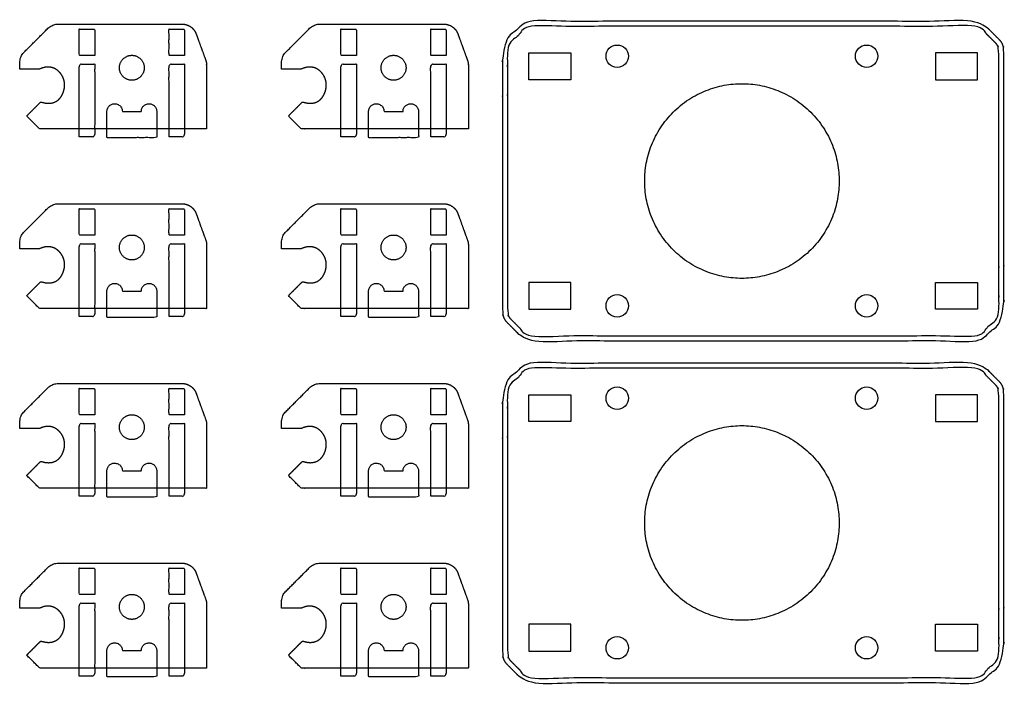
# Model space of a CAD drawing. Header units: millimetres. Extents: x -2435 to 1775, y -250 to 1540.
# Tile 39 of 60: x -1166 to -969, y 563 to 696. Entities that reach past the tile are written whole.
import ezdxf

# ---------------------------------------------------------------- set-up
doc = ezdxf.new("R2010")
doc.units = ezdxf.units.MM
doc.header["$MEASUREMENT"] = 0
doc.layers.add('Work layer', color=254, linetype='Continuous', true_color=0xdddddd)

msp = doc.modelspace()

# ---------------------------------------------------------------- linework, layer by layer
at = {"layer": 'Work layer'}
for points in [[(-1055.673, 683.946), (-1064.073, 683.946), (-1064.073, 689.346), (-1055.673, 689.346)], [(-982.573, 683.946), (-974.173, 683.946), (-974.173, 689.346), (-982.573, 689.346)], [(-1055.673, 643.346), (-1064.073, 643.346), (-1064.073, 637.946), (-1055.673, 637.946)], [(-982.573, 643.346), (-974.173, 643.346), (-974.173, 637.946), (-982.573, 637.946)], [(-1055.673, 615.446), (-1064.073, 615.446), (-1064.073, 620.846), (-1055.673, 620.846)], [(-982.573, 615.446), (-974.173, 615.446), (-974.173, 620.846), (-982.573, 620.846)], [(-1055.673, 574.846), (-1064.073, 574.846), (-1064.073, 569.446), (-1055.673, 569.446)], [(-982.573, 574.846), (-974.173, 574.846), (-974.173, 569.446), (-982.573, 569.446)]]:
    msp.add_lwpolyline(points, close=True, dxfattribs=at)
for centre in [(-1046.373, 688.646), (-996.373, 688.646), (-1046.373, 638.646), (-996.373, 638.646), (-1046.373, 620.146), (-996.373, 620.146), (-1046.373, 570.146), (-996.373, 570.146)]:
    msp.add_circle(centre, 2.25, dxfattribs=at)
for points, weights, degree, knots in [([(-1128.866, 687.83), (-1129.276, 688.956), (-1129.686, 690.082), (-1130.096, 691.209), (-1130.327, 691.843), (-1130.558, 692.477), (-1130.789, 693.111), (-1131.235, 694.337), (-1132.303, 695.085), (-1133.608, 695.085), (-1141.875, 695.085), (-1150.142, 695.085), (-1158.41, 695.085), (-1159.216, 695.085), (-1159.961, 694.777), (-1160.531, 694.206), (-1162.112, 692.626), (-1163.693, 691.045), (-1165.274, 689.464), (-1165.844, 688.894), (-1166.152, 688.149), (-1166.152, 687.342), (-1166.152, 686.923), (-1166.152, 686.504), (-1166.152, 686.085), (-1164.819, 686.085), (-1163.486, 686.085), (-1162.152, 686.085), (-1160.206, 687.012), (-1158.704, 686.202), (-1157.889, 685.088), (-1157.075, 683.973), (-1156.949, 682.555), (-1157.514, 681.225), (-1158.078, 679.895), (-1159.333, 678.654), (-1161.938, 679.499), (-1162.881, 678.557), (-1163.824, 677.614), (-1164.766, 676.671), (-1163.905, 675.809), (-1163.043, 674.947), (-1162.181, 674.085), (-1152.499, 674.085), (-1142.817, 674.085), (-1133.136, 674.085), (-1131.652, 674.085), (-1130.169, 674.085), (-1128.686, 674.085), (-1128.686, 678.325), (-1128.686, 682.564), (-1128.686, 686.804), (-1128.686, 687.154), (-1128.746, 687.5), (-1128.866, 687.83)], [1, 1, 1, 1, 1, 1, 1, 0.879434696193, 0.879434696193, 1, 1, 1, 1, 0.949253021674, 0.949253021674, 1, 1, 1, 1, 0.949253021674, 0.949253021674, 1, 1, 1, 1, 1, 1, 1, 1, 1, 1, 1, 1, 1, 1, 1, 1, 1, 1, 1, 1, 1, 1, 1, 1, 1, 1, 1, 1, 1, 1, 1, 0.989871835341, 0.989871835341, 1], 3, [354.4896607, 354.4896607, 354.4896607, 354.4896607, 356.7452635, 356.7452635, 356.7452635, 358.0150626, 358.0150626, 358.0150626, 361.6802541, 361.6802541, 361.6802541, 373.8646438, 373.8646438, 373.8646438, 376.2208383, 376.2208383, 376.2208383, 382.9279451, 382.9279451, 382.9279451, 385.2841396, 385.2841396, 385.2841396, 385.7870833, 385.7870833, 385.7870833, 391.4439376, 391.4439376, 391.4439376, 399.4913599, 399.4913599, 399.4913599, 407.5387823, 407.5387823, 407.5387823, 415.5862046, 415.5862046, 415.5862046, 419.5862046, 419.5862046, 419.5862046, 420.1823902, 420.1823902, 420.1823902, 444.8706615, 444.8706615, 444.8706615, 449.3206615, 449.3206615, 449.3206615, 462.0391579, 462.0391579, 462.0391579, 463.0863555, 463.0863555, 463.0863555, 463.0863555]), ([(-1076.4, 687.83), (-1076.81, 688.956), (-1077.22, 690.082), (-1077.63, 691.209), (-1077.861, 691.843), (-1078.091, 692.477), (-1078.322, 693.111), (-1078.768, 694.337), (-1079.837, 695.085), (-1081.141, 695.085), (-1089.408, 695.085), (-1097.676, 695.085), (-1105.943, 695.085), (-1106.749, 695.085), (-1107.494, 694.777), (-1108.064, 694.206), (-1109.645, 692.626), (-1111.226, 691.045), (-1112.807, 689.464), (-1113.377, 688.894), (-1113.686, 688.149), (-1113.686, 687.342), (-1113.686, 686.923), (-1113.686, 686.504), (-1113.686, 686.085), (-1112.352, 686.085), (-1111.019, 686.085), (-1109.686, 686.085), (-1107.739, 687.012), (-1106.237, 686.202), (-1105.423, 685.088), (-1104.608, 683.973), (-1104.482, 682.555), (-1105.047, 681.225), (-1105.611, 679.895), (-1106.866, 678.654), (-1109.471, 679.499), (-1110.414, 678.557), (-1111.357, 677.614), (-1112.3, 676.671), (-1111.438, 675.809), (-1110.576, 674.947), (-1109.714, 674.085), (-1100.032, 674.085), (-1090.351, 674.085), (-1080.669, 674.085), (-1079.186, 674.085), (-1077.702, 674.085), (-1076.219, 674.085), (-1076.219, 678.325), (-1076.219, 682.564), (-1076.219, 686.804), (-1076.219, 687.154), (-1076.28, 687.5), (-1076.4, 687.83)], [1, 1, 1, 1, 1, 1, 1, 0.879434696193, 0.879434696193, 1, 1, 1, 1, 0.949253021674, 0.949253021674, 1, 1, 1, 1, 0.949253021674, 0.949253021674, 1, 1, 1, 1, 1, 1, 1, 1, 1, 1, 1, 1, 1, 1, 1, 1, 1, 1, 1, 1, 1, 1, 1, 1, 1, 1, 1, 1, 1, 1, 1, 0.989871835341, 0.989871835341, 1], 3, [354.4896607, 354.4896607, 354.4896607, 354.4896607, 356.7452635, 356.7452635, 356.7452635, 358.0150626, 358.0150626, 358.0150626, 361.6802541, 361.6802541, 361.6802541, 373.8646438, 373.8646438, 373.8646438, 376.2208383, 376.2208383, 376.2208383, 382.9279451, 382.9279451, 382.9279451, 385.2841396, 385.2841396, 385.2841396, 385.7870833, 385.7870833, 385.7870833, 391.4439376, 391.4439376, 391.4439376, 399.4913599, 399.4913599, 399.4913599, 407.5387823, 407.5387823, 407.5387823, 415.5862046, 415.5862046, 415.5862046, 419.5862046, 419.5862046, 419.5862046, 420.1823902, 420.1823902, 420.1823902, 444.8706615, 444.8706615, 444.8706615, 449.3206615, 449.3206615, 449.3206615, 462.0391579, 462.0391579, 462.0391579, 463.0863555, 463.0863555, 463.0863555, 463.0863555]), ([(-1068.495, 635.353), (-1069.373, 636.232), (-1069.373, 637.475), (-1069.373, 663.646), (-1069.373, 689.818), (-1069.373, 691.06), (-1068.495, 691.939), (-1067.081, 693.353), (-1065.666, 694.767), (-1064.788, 695.646), (-1063.545, 695.646), (-1019.123, 695.646), (-974.702, 695.646), (-973.459, 695.646), (-972.581, 694.767), (-971.166, 693.353), (-969.752, 691.939), (-968.873, 691.06), (-968.873, 689.818), (-968.873, 663.646), (-968.873, 637.475), (-968.873, 636.232), (-969.752, 635.353), (-971.166, 633.939), (-972.581, 632.525), (-973.459, 631.646), (-974.702, 631.646), (-1019.123, 631.646), (-1063.545, 631.646), (-1064.788, 631.646), (-1065.666, 632.525), (-1067.081, 633.939), (-1068.495, 635.353)], [1, 0.923879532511, 1, 1, 1, 0.923879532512, 1, 1, 1, 0.923879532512, 1, 1, 1, 0.923879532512, 1, 1, 1, 0.923879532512, 1, 1, 1, 0.923879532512, 1, 1, 1, 0.923879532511, 1, 1, 1, 0.923879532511, 1, 1, 1], 2, [0, 0, 0, 3.1724924, 3.1724924, 64.5559497, 64.5559497, 67.7284421, 67.7284421, 75.8071277, 75.8071277, 78.9796201, 78.9796201, 144.2182988, 144.2182988, 147.3907912, 147.3907912, 155.4694768, 155.4694768, 158.6419692, 158.6419692, 220.0254265, 220.0254265, 223.1979189, 223.1979189, 231.2766045, 231.2766045, 234.4490969, 234.4490969, 299.6877756, 299.6877756, 302.860268, 302.860268, 310.9389536, 310.9389536, 310.9389536]), ([(-1067.788, 636.06), (-1068.373, 636.646), (-1068.373, 637.475), (-1068.373, 663.646), (-1068.373, 689.818), (-1068.373, 690.646), (-1067.788, 691.232), (-1066.373, 692.646), (-1064.959, 694.06), (-1064.373, 694.646), (-1063.545, 694.646), (-1019.123, 694.646), (-974.702, 694.646), (-973.873, 694.646), (-973.288, 694.06), (-971.873, 692.646), (-970.459, 691.232), (-969.873, 690.646), (-969.873, 689.818), (-969.873, 663.646), (-969.873, 637.475), (-969.873, 636.646), (-970.459, 636.06), (-971.873, 634.646), (-973.288, 633.232), (-973.873, 632.646), (-974.702, 632.646), (-1019.123, 632.646), (-1063.545, 632.646), (-1064.373, 632.646), (-1064.959, 633.232), (-1066.373, 634.646), (-1067.788, 636.06)], [1, 0.923879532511, 1, 1, 1, 0.923879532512, 1, 1, 1, 0.923879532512, 1, 1, 1, 0.923879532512, 1, 1, 1, 0.923879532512, 1, 1, 1, 0.923879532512, 1, 1, 1, 0.923879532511, 1, 1, 1, 0.923879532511, 1, 1, 1], 2, [0, 0, 0, 1.5707963, 1.5707963, 31.9635906, 31.9635906, 33.534387, 33.534387, 37.534387, 37.534387, 39.1051833, 39.1051833, 71.4068136, 71.4068136, 72.9776099, 72.9776099, 76.9776099, 76.9776099, 78.5484062, 78.5484062, 108.9412005, 108.9412005, 110.5119969, 110.5119969, 114.5119969, 114.5119969, 116.0827932, 116.0827932, 148.3844235, 148.3844235, 149.9552198, 149.9552198, 153.9552198, 153.9552198, 153.9552198]), ([(-1141.186, 686.335), (-1141.186, 688.835), (-1143.686, 688.835), (-1146.186, 688.835), (-1146.186, 686.335), (-1146.186, 683.835), (-1143.686, 683.835), (-1141.186, 683.835), (-1141.186, 686.335)], [1, 0.707106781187, 1, 0.707106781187, 1, 0.707106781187, 1, 0.707106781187, 1], 2, [0, 0, 0, 3.2986723, 3.2986723, 6.5973446, 6.5973446, 9.8960169, 9.8960169, 13.1946891, 13.1946891, 13.1946891]), ([(-1088.719, 686.335), (-1088.719, 688.835), (-1091.219, 688.835), (-1093.719, 688.835), (-1093.719, 686.335), (-1093.719, 683.835), (-1091.219, 683.835), (-1088.719, 683.835), (-1088.719, 686.335)], [1, 0.707106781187, 1, 0.707106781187, 1, 0.707106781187, 1, 0.707106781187, 1], 2, [0, 0, 0, 3.2986723, 3.2986723, 6.5973446, 6.5973446, 9.8960169, 9.8960169, 13.1946891, 13.1946891, 13.1946891]), ([(-1001.873, 663.646), (-1001.873, 683.146), (-1021.373, 683.146), (-1040.873, 683.146), (-1040.873, 663.646), (-1040.873, 644.146), (-1021.373, 644.146), (-1001.873, 644.146), (-1001.873, 663.646)], [1, 0.707106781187, 1, 0.707106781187, 1, 0.707106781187, 1, 0.707106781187, 1], 2, [0, 0, 0, 15.7079633, 15.7079633, 31.4159265, 31.4159265, 47.1238898, 47.1238898, 62.8318531, 62.8318531, 62.8318531]), ([(-1148.686, 674.085), (-1148.686, 673.21), (-1148.686, 672.335), (-1143.686, 672.335), (-1138.686, 672.335), (-1138.686, 674.96), (-1138.686, 677.585), (-1138.686, 679.135), (-1140.236, 679.135), (-1141.786, 679.135), (-1141.786, 677.585), (-1143.686, 677.585), (-1145.586, 677.585), (-1145.586, 679.135), (-1147.136, 679.135), (-1148.686, 679.135), (-1148.686, 677.585), (-1148.686, 675.835), (-1148.686, 674.085)], [1, 1, 1, 1, 1, 1, 1, 0.707106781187, 1, 0.707106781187, 1, 1, 1, 0.707106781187, 1, 0.707106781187, 1, 1, 1], 2, [21.75, 21.75, 21.75, 23.5, 23.5, 33.5, 33.5, 47.25, 47.25, 49.6847343, 49.6847343, 52.1194686, 52.1194686, 60.2894686, 60.2894686, 62.7242029, 62.7242029, 65.1589372, 65.1589372, 77.1589372, 77.1589372, 77.1589372]), ([(-1096.219, 674.085), (-1096.219, 673.21), (-1096.219, 672.335), (-1091.219, 672.335), (-1086.219, 672.335), (-1086.219, 674.96), (-1086.219, 677.585), (-1086.219, 679.135), (-1087.769, 679.135), (-1089.319, 679.135), (-1089.319, 677.585), (-1091.219, 677.585), (-1093.119, 677.585), (-1093.119, 679.135), (-1094.669, 679.135), (-1096.219, 679.135), (-1096.219, 677.585), (-1096.219, 675.835), (-1096.219, 674.085)], [1, 1, 1, 1, 1, 1, 1, 0.707106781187, 1, 0.707106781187, 1, 1, 1, 0.707106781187, 1, 0.707106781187, 1, 1, 1], 2, [21.75, 21.75, 21.75, 23.5, 23.5, 33.5, 33.5, 47.25, 47.25, 49.6847343, 49.6847343, 52.1194686, 52.1194686, 60.2894686, 60.2894686, 62.7242029, 62.7242029, 65.1589372, 65.1589372, 77.1589372, 77.1589372, 77.1589372]), ([(-1128.866, 651.83), (-1129.276, 652.956), (-1129.686, 654.082), (-1130.096, 655.209), (-1130.327, 655.843), (-1130.558, 656.477), (-1130.789, 657.111), (-1131.235, 658.337), (-1132.303, 659.085), (-1133.608, 659.085), (-1141.875, 659.085), (-1150.142, 659.085), (-1158.41, 659.085), (-1159.216, 659.085), (-1159.961, 658.777), (-1160.531, 658.206), (-1162.112, 656.626), (-1163.693, 655.045), (-1165.274, 653.464), (-1165.844, 652.894), (-1166.152, 652.149), (-1166.152, 651.342), (-1166.152, 650.923), (-1166.152, 650.504), (-1166.152, 650.085), (-1164.819, 650.085), (-1163.486, 650.085), (-1162.152, 650.085), (-1160.206, 651.012), (-1158.704, 650.202), (-1157.889, 649.088), (-1157.075, 647.973), (-1156.949, 646.555), (-1157.514, 645.225), (-1158.078, 643.895), (-1159.333, 642.654), (-1161.938, 643.499), (-1162.881, 642.557), (-1163.824, 641.614), (-1164.766, 640.671), (-1163.905, 639.809), (-1163.043, 638.947), (-1162.181, 638.085), (-1152.499, 638.085), (-1142.817, 638.085), (-1133.136, 638.085), (-1131.652, 638.085), (-1130.169, 638.085), (-1128.686, 638.085), (-1128.686, 642.325), (-1128.686, 646.564), (-1128.686, 650.804), (-1128.686, 651.154), (-1128.746, 651.5), (-1128.866, 651.83)], [1, 1, 1, 1, 1, 1, 1, 0.879434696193, 0.879434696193, 1, 1, 1, 1, 0.949253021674, 0.949253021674, 1, 1, 1, 1, 0.949253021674, 0.949253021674, 1, 1, 1, 1, 1, 1, 1, 1, 1, 1, 1, 1, 1, 1, 1, 1, 1, 1, 1, 1, 1, 1, 1, 1, 1, 1, 1, 1, 1, 1, 1, 0.989871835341, 0.989871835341, 1], 3, [354.4896607, 354.4896607, 354.4896607, 354.4896607, 356.7452635, 356.7452635, 356.7452635, 358.0150626, 358.0150626, 358.0150626, 361.6802541, 361.6802541, 361.6802541, 373.8646438, 373.8646438, 373.8646438, 376.2208383, 376.2208383, 376.2208383, 382.9279451, 382.9279451, 382.9279451, 385.2841396, 385.2841396, 385.2841396, 385.7870833, 385.7870833, 385.7870833, 391.4439376, 391.4439376, 391.4439376, 399.4913599, 399.4913599, 399.4913599, 407.5387823, 407.5387823, 407.5387823, 415.5862046, 415.5862046, 415.5862046, 419.5862046, 419.5862046, 419.5862046, 420.1823902, 420.1823902, 420.1823902, 444.8706615, 444.8706615, 444.8706615, 449.3206615, 449.3206615, 449.3206615, 462.0391579, 462.0391579, 462.0391579, 463.0863555, 463.0863555, 463.0863555, 463.0863555]), ([(-1076.4, 651.83), (-1076.81, 652.956), (-1077.22, 654.082), (-1077.63, 655.209), (-1077.861, 655.843), (-1078.091, 656.477), (-1078.322, 657.111), (-1078.768, 658.337), (-1079.837, 659.085), (-1081.141, 659.085), (-1089.408, 659.085), (-1097.676, 659.085), (-1105.943, 659.085), (-1106.749, 659.085), (-1107.494, 658.777), (-1108.064, 658.206), (-1109.645, 656.626), (-1111.226, 655.045), (-1112.807, 653.464), (-1113.377, 652.894), (-1113.686, 652.149), (-1113.686, 651.342), (-1113.686, 650.923), (-1113.686, 650.504), (-1113.686, 650.085), (-1112.352, 650.085), (-1111.019, 650.085), (-1109.686, 650.085), (-1107.739, 651.012), (-1106.237, 650.202), (-1105.423, 649.088), (-1104.608, 647.973), (-1104.482, 646.555), (-1105.047, 645.225), (-1105.611, 643.895), (-1106.866, 642.654), (-1109.471, 643.499), (-1110.414, 642.557), (-1111.357, 641.614), (-1112.3, 640.671), (-1111.438, 639.809), (-1110.576, 638.947), (-1109.714, 638.085), (-1100.032, 638.085), (-1090.351, 638.085), (-1080.669, 638.085), (-1079.186, 638.085), (-1077.702, 638.085), (-1076.219, 638.085), (-1076.219, 642.325), (-1076.219, 646.564), (-1076.219, 650.804), (-1076.219, 651.154), (-1076.28, 651.5), (-1076.4, 651.83)], [1, 1, 1, 1, 1, 1, 1, 0.879434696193, 0.879434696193, 1, 1, 1, 1, 0.949253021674, 0.949253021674, 1, 1, 1, 1, 0.949253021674, 0.949253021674, 1, 1, 1, 1, 1, 1, 1, 1, 1, 1, 1, 1, 1, 1, 1, 1, 1, 1, 1, 1, 1, 1, 1, 1, 1, 1, 1, 1, 1, 1, 1, 0.989871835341, 0.989871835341, 1], 3, [354.4896607, 354.4896607, 354.4896607, 354.4896607, 356.7452635, 356.7452635, 356.7452635, 358.0150626, 358.0150626, 358.0150626, 361.6802541, 361.6802541, 361.6802541, 373.8646438, 373.8646438, 373.8646438, 376.2208383, 376.2208383, 376.2208383, 382.9279451, 382.9279451, 382.9279451, 385.2841396, 385.2841396, 385.2841396, 385.7870833, 385.7870833, 385.7870833, 391.4439376, 391.4439376, 391.4439376, 399.4913599, 399.4913599, 399.4913599, 407.5387823, 407.5387823, 407.5387823, 415.5862046, 415.5862046, 415.5862046, 419.5862046, 419.5862046, 419.5862046, 420.1823902, 420.1823902, 420.1823902, 444.8706615, 444.8706615, 444.8706615, 449.3206615, 449.3206615, 449.3206615, 462.0391579, 462.0391579, 462.0391579, 463.0863555, 463.0863555, 463.0863555, 463.0863555]), ([(-1141.186, 650.335), (-1141.186, 652.835), (-1143.686, 652.835), (-1146.186, 652.835), (-1146.186, 650.335), (-1146.186, 647.835), (-1143.686, 647.835), (-1141.186, 647.835), (-1141.186, 650.335)], [1, 0.707106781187, 1, 0.707106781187, 1, 0.707106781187, 1, 0.707106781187, 1], 2, [0, 0, 0, 3.2986723, 3.2986723, 6.5973446, 6.5973446, 9.8960169, 9.8960169, 13.1946891, 13.1946891, 13.1946891]), ([(-1088.719, 650.335), (-1088.719, 652.835), (-1091.219, 652.835), (-1093.719, 652.835), (-1093.719, 650.335), (-1093.719, 647.835), (-1091.219, 647.835), (-1088.719, 647.835), (-1088.719, 650.335)], [1, 0.707106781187, 1, 0.707106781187, 1, 0.707106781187, 1, 0.707106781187, 1], 2, [0, 0, 0, 3.2986723, 3.2986723, 6.5973446, 6.5973446, 9.8960169, 9.8960169, 13.1946891, 13.1946891, 13.1946891]), ([(-1148.686, 638.085), (-1148.686, 637.21), (-1148.686, 636.335), (-1143.686, 636.335), (-1138.686, 636.335), (-1138.686, 638.96), (-1138.686, 641.585), (-1138.686, 643.135), (-1140.236, 643.135), (-1141.786, 643.135), (-1141.786, 641.585), (-1143.686, 641.585), (-1145.586, 641.585), (-1145.586, 643.135), (-1147.136, 643.135), (-1148.686, 643.135), (-1148.686, 641.585), (-1148.686, 639.835), (-1148.686, 638.085)], [1, 1, 1, 1, 1, 1, 1, 0.707106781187, 1, 0.707106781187, 1, 1, 1, 0.707106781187, 1, 0.707106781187, 1, 1, 1], 2, [21.75, 21.75, 21.75, 23.5, 23.5, 33.5, 33.5, 47.25, 47.25, 49.6847343, 49.6847343, 52.1194686, 52.1194686, 60.2894686, 60.2894686, 62.7242029, 62.7242029, 65.1589372, 65.1589372, 77.1589372, 77.1589372, 77.1589372]), ([(-1096.219, 638.085), (-1096.219, 637.21), (-1096.219, 636.335), (-1091.219, 636.335), (-1086.219, 636.335), (-1086.219, 638.96), (-1086.219, 641.585), (-1086.219, 643.135), (-1087.769, 643.135), (-1089.319, 643.135), (-1089.319, 641.585), (-1091.219, 641.585), (-1093.119, 641.585), (-1093.119, 643.135), (-1094.669, 643.135), (-1096.219, 643.135), (-1096.219, 641.585), (-1096.219, 639.835), (-1096.219, 638.085)], [1, 1, 1, 1, 1, 1, 1, 0.707106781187, 1, 0.707106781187, 1, 1, 1, 0.707106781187, 1, 0.707106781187, 1, 1, 1], 2, [21.75, 21.75, 21.75, 23.5, 23.5, 33.5, 33.5, 47.25, 47.25, 49.6847343, 49.6847343, 52.1194686, 52.1194686, 60.2894686, 60.2894686, 62.7242029, 62.7242029, 65.1589372, 65.1589372, 77.1589372, 77.1589372, 77.1589372]), ([(-1068.495, 566.853), (-1069.373, 567.732), (-1069.373, 568.975), (-1069.373, 595.146), (-1069.373, 621.318), (-1069.373, 622.56), (-1068.495, 623.439), (-1067.081, 624.853), (-1065.666, 626.267), (-1064.788, 627.146), (-1063.545, 627.146), (-1019.123, 627.146), (-974.702, 627.146), (-973.459, 627.146), (-972.581, 626.267), (-971.166, 624.853), (-969.752, 623.439), (-968.873, 622.56), (-968.873, 621.318), (-968.873, 595.146), (-968.873, 568.975), (-968.873, 567.732), (-969.752, 566.853), (-971.166, 565.439), (-972.581, 564.025), (-973.459, 563.146), (-974.702, 563.146), (-1019.123, 563.146), (-1063.545, 563.146), (-1064.788, 563.146), (-1065.666, 564.025), (-1067.081, 565.439), (-1068.495, 566.853)], [1, 0.923879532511, 1, 1, 1, 0.923879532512, 1, 1, 1, 0.923879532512, 1, 1, 1, 0.923879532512, 1, 1, 1, 0.923879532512, 1, 1, 1, 0.923879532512, 1, 1, 1, 0.923879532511, 1, 1, 1, 0.923879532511, 1, 1, 1], 2, [0, 0, 0, 3.1724924, 3.1724924, 64.5559497, 64.5559497, 67.7284421, 67.7284421, 75.8071277, 75.8071277, 78.9796201, 78.9796201, 144.2182988, 144.2182988, 147.3907912, 147.3907912, 155.4694768, 155.4694768, 158.6419692, 158.6419692, 220.0254265, 220.0254265, 223.1979189, 223.1979189, 231.2766045, 231.2766045, 234.4490969, 234.4490969, 299.6877756, 299.6877756, 302.860268, 302.860268, 310.9389536, 310.9389536, 310.9389536]), ([(-1067.788, 567.56), (-1068.373, 568.146), (-1068.373, 568.975), (-1068.373, 595.146), (-1068.373, 621.318), (-1068.373, 622.146), (-1067.788, 622.732), (-1066.373, 624.146), (-1064.959, 625.56), (-1064.373, 626.146), (-1063.545, 626.146), (-1019.123, 626.146), (-974.702, 626.146), (-973.873, 626.146), (-973.288, 625.56), (-971.873, 624.146), (-970.459, 622.732), (-969.873, 622.146), (-969.873, 621.318), (-969.873, 595.146), (-969.873, 568.975), (-969.873, 568.146), (-970.459, 567.56), (-971.873, 566.146), (-973.288, 564.732), (-973.873, 564.146), (-974.702, 564.146), (-1019.123, 564.146), (-1063.545, 564.146), (-1064.373, 564.146), (-1064.959, 564.732), (-1066.373, 566.146), (-1067.788, 567.56)], [1, 0.923879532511, 1, 1, 1, 0.923879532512, 1, 1, 1, 0.923879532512, 1, 1, 1, 0.923879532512, 1, 1, 1, 0.923879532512, 1, 1, 1, 0.923879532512, 1, 1, 1, 0.923879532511, 1, 1, 1, 0.923879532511, 1, 1, 1], 2, [0, 0, 0, 1.5707963, 1.5707963, 31.9635906, 31.9635906, 33.534387, 33.534387, 37.534387, 37.534387, 39.1051833, 39.1051833, 71.4068136, 71.4068136, 72.9776099, 72.9776099, 76.9776099, 76.9776099, 78.5484062, 78.5484062, 108.9412005, 108.9412005, 110.5119969, 110.5119969, 114.5119969, 114.5119969, 116.0827932, 116.0827932, 148.3844235, 148.3844235, 149.9552198, 149.9552198, 153.9552198, 153.9552198, 153.9552198]), ([(-1128.866, 615.83), (-1129.276, 616.956), (-1129.686, 618.082), (-1130.096, 619.209), (-1130.327, 619.843), (-1130.558, 620.477), (-1130.789, 621.111), (-1131.235, 622.337), (-1132.303, 623.085), (-1133.608, 623.085), (-1141.875, 623.085), (-1150.142, 623.085), (-1158.41, 623.085), (-1159.216, 623.085), (-1159.961, 622.777), (-1160.531, 622.206), (-1162.112, 620.626), (-1163.693, 619.045), (-1165.274, 617.464), (-1165.844, 616.894), (-1166.152, 616.149), (-1166.152, 615.342), (-1166.152, 614.923), (-1166.152, 614.504), (-1166.152, 614.085), (-1164.819, 614.085), (-1163.486, 614.085), (-1162.152, 614.085), (-1160.206, 615.012), (-1158.704, 614.202), (-1157.889, 613.088), (-1157.075, 611.973), (-1156.949, 610.555), (-1157.514, 609.225), (-1158.078, 607.895), (-1159.333, 606.654), (-1161.938, 607.499), (-1162.881, 606.557), (-1163.824, 605.614), (-1164.766, 604.671), (-1163.905, 603.809), (-1163.043, 602.947), (-1162.181, 602.085), (-1152.499, 602.085), (-1142.817, 602.085), (-1133.136, 602.085), (-1131.652, 602.085), (-1130.169, 602.085), (-1128.686, 602.085), (-1128.686, 606.325), (-1128.686, 610.564), (-1128.686, 614.804), (-1128.686, 615.154), (-1128.746, 615.5), (-1128.866, 615.83)], [1, 1, 1, 1, 1, 1, 1, 0.879434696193, 0.879434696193, 1, 1, 1, 1, 0.949253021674, 0.949253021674, 1, 1, 1, 1, 0.949253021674, 0.949253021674, 1, 1, 1, 1, 1, 1, 1, 1, 1, 1, 1, 1, 1, 1, 1, 1, 1, 1, 1, 1, 1, 1, 1, 1, 1, 1, 1, 1, 1, 1, 1, 0.989871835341, 0.989871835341, 1], 3, [354.4896607, 354.4896607, 354.4896607, 354.4896607, 356.7452635, 356.7452635, 356.7452635, 358.0150626, 358.0150626, 358.0150626, 361.6802541, 361.6802541, 361.6802541, 373.8646438, 373.8646438, 373.8646438, 376.2208383, 376.2208383, 376.2208383, 382.9279451, 382.9279451, 382.9279451, 385.2841396, 385.2841396, 385.2841396, 385.7870833, 385.7870833, 385.7870833, 391.4439376, 391.4439376, 391.4439376, 399.4913599, 399.4913599, 399.4913599, 407.5387823, 407.5387823, 407.5387823, 415.5862046, 415.5862046, 415.5862046, 419.5862046, 419.5862046, 419.5862046, 420.1823902, 420.1823902, 420.1823902, 444.8706615, 444.8706615, 444.8706615, 449.3206615, 449.3206615, 449.3206615, 462.0391579, 462.0391579, 462.0391579, 463.0863555, 463.0863555, 463.0863555, 463.0863555]), ([(-1076.4, 615.83), (-1076.81, 616.956), (-1077.22, 618.082), (-1077.63, 619.209), (-1077.861, 619.843), (-1078.091, 620.477), (-1078.322, 621.111), (-1078.768, 622.337), (-1079.837, 623.085), (-1081.141, 623.085), (-1089.408, 623.085), (-1097.676, 623.085), (-1105.943, 623.085), (-1106.749, 623.085), (-1107.494, 622.777), (-1108.064, 622.206), (-1109.645, 620.626), (-1111.226, 619.045), (-1112.807, 617.464), (-1113.377, 616.894), (-1113.686, 616.149), (-1113.686, 615.342), (-1113.686, 614.923), (-1113.686, 614.504), (-1113.686, 614.085), (-1112.352, 614.085), (-1111.019, 614.085), (-1109.686, 614.085), (-1107.739, 615.012), (-1106.237, 614.202), (-1105.423, 613.088), (-1104.608, 611.973), (-1104.482, 610.555), (-1105.047, 609.225), (-1105.611, 607.895), (-1106.866, 606.654), (-1109.471, 607.499), (-1110.414, 606.557), (-1111.357, 605.614), (-1112.3, 604.671), (-1111.438, 603.809), (-1110.576, 602.947), (-1109.714, 602.085), (-1100.032, 602.085), (-1090.351, 602.085), (-1080.669, 602.085), (-1079.186, 602.085), (-1077.702, 602.085), (-1076.219, 602.085), (-1076.219, 606.325), (-1076.219, 610.564), (-1076.219, 614.804), (-1076.219, 615.154), (-1076.28, 615.5), (-1076.4, 615.83)], [1, 1, 1, 1, 1, 1, 1, 0.879434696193, 0.879434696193, 1, 1, 1, 1, 0.949253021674, 0.949253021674, 1, 1, 1, 1, 0.949253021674, 0.949253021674, 1, 1, 1, 1, 1, 1, 1, 1, 1, 1, 1, 1, 1, 1, 1, 1, 1, 1, 1, 1, 1, 1, 1, 1, 1, 1, 1, 1, 1, 1, 1, 0.989871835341, 0.989871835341, 1], 3, [354.4896607, 354.4896607, 354.4896607, 354.4896607, 356.7452635, 356.7452635, 356.7452635, 358.0150626, 358.0150626, 358.0150626, 361.6802541, 361.6802541, 361.6802541, 373.8646438, 373.8646438, 373.8646438, 376.2208383, 376.2208383, 376.2208383, 382.9279451, 382.9279451, 382.9279451, 385.2841396, 385.2841396, 385.2841396, 385.7870833, 385.7870833, 385.7870833, 391.4439376, 391.4439376, 391.4439376, 399.4913599, 399.4913599, 399.4913599, 407.5387823, 407.5387823, 407.5387823, 415.5862046, 415.5862046, 415.5862046, 419.5862046, 419.5862046, 419.5862046, 420.1823902, 420.1823902, 420.1823902, 444.8706615, 444.8706615, 444.8706615, 449.3206615, 449.3206615, 449.3206615, 462.0391579, 462.0391579, 462.0391579, 463.0863555, 463.0863555, 463.0863555, 463.0863555]), ([(-1141.186, 614.335), (-1141.186, 616.835), (-1143.686, 616.835), (-1146.186, 616.835), (-1146.186, 614.335), (-1146.186, 611.835), (-1143.686, 611.835), (-1141.186, 611.835), (-1141.186, 614.335)], [1, 0.707106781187, 1, 0.707106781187, 1, 0.707106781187, 1, 0.707106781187, 1], 2, [0, 0, 0, 3.2986723, 3.2986723, 6.5973446, 6.5973446, 9.8960169, 9.8960169, 13.1946891, 13.1946891, 13.1946891]), ([(-1088.719, 614.335), (-1088.719, 616.835), (-1091.219, 616.835), (-1093.719, 616.835), (-1093.719, 614.335), (-1093.719, 611.835), (-1091.219, 611.835), (-1088.719, 611.835), (-1088.719, 614.335)], [1, 0.707106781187, 1, 0.707106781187, 1, 0.707106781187, 1, 0.707106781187, 1], 2, [0, 0, 0, 3.2986723, 3.2986723, 6.5973446, 6.5973446, 9.8960169, 9.8960169, 13.1946891, 13.1946891, 13.1946891]), ([(-1001.873, 595.146), (-1001.873, 614.646), (-1021.373, 614.646), (-1040.873, 614.646), (-1040.873, 595.146), (-1040.873, 575.646), (-1021.373, 575.646), (-1001.873, 575.646), (-1001.873, 595.146)], [1, 0.707106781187, 1, 0.707106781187, 1, 0.707106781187, 1, 0.707106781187, 1], 2, [0, 0, 0, 15.7079633, 15.7079633, 31.4159265, 31.4159265, 47.1238898, 47.1238898, 62.8318531, 62.8318531, 62.8318531]), ([(-1148.686, 602.085), (-1148.686, 601.21), (-1148.686, 600.335), (-1143.686, 600.335), (-1138.686, 600.335), (-1138.686, 602.96), (-1138.686, 605.585), (-1138.686, 607.135), (-1140.236, 607.135), (-1141.786, 607.135), (-1141.786, 605.585), (-1143.686, 605.585), (-1145.586, 605.585), (-1145.586, 607.135), (-1147.136, 607.135), (-1148.686, 607.135), (-1148.686, 605.585), (-1148.686, 603.835), (-1148.686, 602.085)], [1, 1, 1, 1, 1, 1, 1, 0.707106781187, 1, 0.707106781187, 1, 1, 1, 0.707106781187, 1, 0.707106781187, 1, 1, 1], 2, [21.75, 21.75, 21.75, 23.5, 23.5, 33.5, 33.5, 47.25, 47.25, 49.6847343, 49.6847343, 52.1194686, 52.1194686, 60.2894686, 60.2894686, 62.7242029, 62.7242029, 65.1589372, 65.1589372, 77.1589372, 77.1589372, 77.1589372]), ([(-1096.219, 602.085), (-1096.219, 601.21), (-1096.219, 600.335), (-1091.219, 600.335), (-1086.219, 600.335), (-1086.219, 602.96), (-1086.219, 605.585), (-1086.219, 607.135), (-1087.769, 607.135), (-1089.319, 607.135), (-1089.319, 605.585), (-1091.219, 605.585), (-1093.119, 605.585), (-1093.119, 607.135), (-1094.669, 607.135), (-1096.219, 607.135), (-1096.219, 605.585), (-1096.219, 603.835), (-1096.219, 602.085)], [1, 1, 1, 1, 1, 1, 1, 0.707106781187, 1, 0.707106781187, 1, 1, 1, 0.707106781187, 1, 0.707106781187, 1, 1, 1], 2, [21.75, 21.75, 21.75, 23.5, 23.5, 33.5, 33.5, 47.25, 47.25, 49.6847343, 49.6847343, 52.1194686, 52.1194686, 60.2894686, 60.2894686, 62.7242029, 62.7242029, 65.1589372, 65.1589372, 77.1589372, 77.1589372, 77.1589372]), ([(-1128.866, 579.83), (-1129.276, 580.956), (-1129.686, 582.082), (-1130.096, 583.209), (-1130.327, 583.843), (-1130.558, 584.477), (-1130.789, 585.111), (-1131.235, 586.337), (-1132.303, 587.085), (-1133.608, 587.085), (-1141.875, 587.085), (-1150.142, 587.085), (-1158.41, 587.085), (-1159.216, 587.085), (-1159.961, 586.777), (-1160.531, 586.206), (-1162.112, 584.626), (-1163.693, 583.045), (-1165.274, 581.464), (-1165.844, 580.894), (-1166.152, 580.149), (-1166.152, 579.342), (-1166.152, 578.923), (-1166.152, 578.504), (-1166.152, 578.085), (-1164.819, 578.085), (-1163.486, 578.085), (-1162.152, 578.085), (-1160.206, 579.012), (-1158.704, 578.202), (-1157.889, 577.088), (-1157.075, 575.973), (-1156.949, 574.555), (-1157.514, 573.225), (-1158.078, 571.895), (-1159.333, 570.654), (-1161.938, 571.499), (-1162.881, 570.557), (-1163.824, 569.614), (-1164.766, 568.671), (-1163.905, 567.809), (-1163.043, 566.947), (-1162.181, 566.085), (-1152.499, 566.085), (-1142.817, 566.085), (-1133.136, 566.085), (-1131.652, 566.085), (-1130.169, 566.085), (-1128.686, 566.085), (-1128.686, 570.325), (-1128.686, 574.564), (-1128.686, 578.804), (-1128.686, 579.154), (-1128.746, 579.5), (-1128.866, 579.83)], [1, 1, 1, 1, 1, 1, 1, 0.879434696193, 0.879434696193, 1, 1, 1, 1, 0.949253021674, 0.949253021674, 1, 1, 1, 1, 0.949253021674, 0.949253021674, 1, 1, 1, 1, 1, 1, 1, 1, 1, 1, 1, 1, 1, 1, 1, 1, 1, 1, 1, 1, 1, 1, 1, 1, 1, 1, 1, 1, 1, 1, 1, 0.989871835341, 0.989871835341, 1], 3, [354.4896607, 354.4896607, 354.4896607, 354.4896607, 356.7452635, 356.7452635, 356.7452635, 358.0150626, 358.0150626, 358.0150626, 361.6802541, 361.6802541, 361.6802541, 373.8646438, 373.8646438, 373.8646438, 376.2208383, 376.2208383, 376.2208383, 382.9279451, 382.9279451, 382.9279451, 385.2841396, 385.2841396, 385.2841396, 385.7870833, 385.7870833, 385.7870833, 391.4439376, 391.4439376, 391.4439376, 399.4913599, 399.4913599, 399.4913599, 407.5387823, 407.5387823, 407.5387823, 415.5862046, 415.5862046, 415.5862046, 419.5862046, 419.5862046, 419.5862046, 420.1823902, 420.1823902, 420.1823902, 444.8706615, 444.8706615, 444.8706615, 449.3206615, 449.3206615, 449.3206615, 462.0391579, 462.0391579, 462.0391579, 463.0863555, 463.0863555, 463.0863555, 463.0863555]), ([(-1076.4, 579.83), (-1076.81, 580.956), (-1077.22, 582.082), (-1077.63, 583.209), (-1077.861, 583.843), (-1078.091, 584.477), (-1078.322, 585.111), (-1078.768, 586.337), (-1079.837, 587.085), (-1081.141, 587.085), (-1089.408, 587.085), (-1097.676, 587.085), (-1105.943, 587.085), (-1106.749, 587.085), (-1107.494, 586.777), (-1108.064, 586.206), (-1109.645, 584.626), (-1111.226, 583.045), (-1112.807, 581.464), (-1113.377, 580.894), (-1113.686, 580.149), (-1113.686, 579.342), (-1113.686, 578.923), (-1113.686, 578.504), (-1113.686, 578.085), (-1112.352, 578.085), (-1111.019, 578.085), (-1109.686, 578.085), (-1107.739, 579.012), (-1106.237, 578.202), (-1105.423, 577.088), (-1104.608, 575.973), (-1104.482, 574.555), (-1105.047, 573.225), (-1105.611, 571.895), (-1106.866, 570.654), (-1109.471, 571.499), (-1110.414, 570.557), (-1111.357, 569.614), (-1112.3, 568.671), (-1111.438, 567.809), (-1110.576, 566.947), (-1109.714, 566.085), (-1100.032, 566.085), (-1090.351, 566.085), (-1080.669, 566.085), (-1079.186, 566.085), (-1077.702, 566.085), (-1076.219, 566.085), (-1076.219, 570.325), (-1076.219, 574.564), (-1076.219, 578.804), (-1076.219, 579.154), (-1076.28, 579.5), (-1076.4, 579.83)], [1, 1, 1, 1, 1, 1, 1, 0.879434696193, 0.879434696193, 1, 1, 1, 1, 0.949253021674, 0.949253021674, 1, 1, 1, 1, 0.949253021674, 0.949253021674, 1, 1, 1, 1, 1, 1, 1, 1, 1, 1, 1, 1, 1, 1, 1, 1, 1, 1, 1, 1, 1, 1, 1, 1, 1, 1, 1, 1, 1, 1, 1, 0.989871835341, 0.989871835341, 1], 3, [354.4896607, 354.4896607, 354.4896607, 354.4896607, 356.7452635, 356.7452635, 356.7452635, 358.0150626, 358.0150626, 358.0150626, 361.6802541, 361.6802541, 361.6802541, 373.8646438, 373.8646438, 373.8646438, 376.2208383, 376.2208383, 376.2208383, 382.9279451, 382.9279451, 382.9279451, 385.2841396, 385.2841396, 385.2841396, 385.7870833, 385.7870833, 385.7870833, 391.4439376, 391.4439376, 391.4439376, 399.4913599, 399.4913599, 399.4913599, 407.5387823, 407.5387823, 407.5387823, 415.5862046, 415.5862046, 415.5862046, 419.5862046, 419.5862046, 419.5862046, 420.1823902, 420.1823902, 420.1823902, 444.8706615, 444.8706615, 444.8706615, 449.3206615, 449.3206615, 449.3206615, 462.0391579, 462.0391579, 462.0391579, 463.0863555, 463.0863555, 463.0863555, 463.0863555]), ([(-1141.186, 578.335), (-1141.186, 580.835), (-1143.686, 580.835), (-1146.186, 580.835), (-1146.186, 578.335), (-1146.186, 575.835), (-1143.686, 575.835), (-1141.186, 575.835), (-1141.186, 578.335)], [1, 0.707106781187, 1, 0.707106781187, 1, 0.707106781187, 1, 0.707106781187, 1], 2, [0, 0, 0, 3.2986723, 3.2986723, 6.5973446, 6.5973446, 9.8960169, 9.8960169, 13.1946891, 13.1946891, 13.1946891]), ([(-1088.719, 578.335), (-1088.719, 580.835), (-1091.219, 580.835), (-1093.719, 580.835), (-1093.719, 578.335), (-1093.719, 575.835), (-1091.219, 575.835), (-1088.719, 575.835), (-1088.719, 578.335)], [1, 0.707106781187, 1, 0.707106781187, 1, 0.707106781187, 1, 0.707106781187, 1], 2, [0, 0, 0, 3.2986723, 3.2986723, 6.5973446, 6.5973446, 9.8960169, 9.8960169, 13.1946891, 13.1946891, 13.1946891]), ([(-1148.686, 566.085), (-1148.686, 565.21), (-1148.686, 564.335), (-1143.686, 564.335), (-1138.686, 564.335), (-1138.686, 566.96), (-1138.686, 569.585), (-1138.686, 571.135), (-1140.236, 571.135), (-1141.786, 571.135), (-1141.786, 569.585), (-1143.686, 569.585), (-1145.586, 569.585), (-1145.586, 571.135), (-1147.136, 571.135), (-1148.686, 571.135), (-1148.686, 569.585), (-1148.686, 567.835), (-1148.686, 566.085)], [1, 1, 1, 1, 1, 1, 1, 0.707106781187, 1, 0.707106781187, 1, 1, 1, 0.707106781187, 1, 0.707106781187, 1, 1, 1], 2, [21.75, 21.75, 21.75, 23.5, 23.5, 33.5, 33.5, 47.25, 47.25, 49.6847343, 49.6847343, 52.1194686, 52.1194686, 60.2894686, 60.2894686, 62.7242029, 62.7242029, 65.1589372, 65.1589372, 77.1589372, 77.1589372, 77.1589372]), ([(-1096.219, 566.085), (-1096.219, 565.21), (-1096.219, 564.335), (-1091.219, 564.335), (-1086.219, 564.335), (-1086.219, 566.96), (-1086.219, 569.585), (-1086.219, 571.135), (-1087.769, 571.135), (-1089.319, 571.135), (-1089.319, 569.585), (-1091.219, 569.585), (-1093.119, 569.585), (-1093.119, 571.135), (-1094.669, 571.135), (-1096.219, 571.135), (-1096.219, 569.585), (-1096.219, 567.835), (-1096.219, 566.085)], [1, 1, 1, 1, 1, 1, 1, 0.707106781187, 1, 0.707106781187, 1, 1, 1, 0.707106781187, 1, 0.707106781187, 1, 1, 1], 2, [21.75, 21.75, 21.75, 23.5, 23.5, 33.5, 33.5, 47.25, 47.25, 49.6847343, 49.6847343, 52.1194686, 52.1194686, 60.2894686, 60.2894686, 62.7242029, 62.7242029, 65.1589372, 65.1589372, 77.1589372, 77.1589372, 77.1589372])]:
    msp.add_rational_spline(points, weights, degree=degree, knots=knots, dxfattribs=at)
for points, knots in [([(-1151.136, 688.823), (-1151.136, 691.454), (-1151.136, 694.085), (-1152.686, 694.085), (-1154.236, 694.085), (-1154.236, 691.454), (-1154.236, 688.823), (-1152.686, 688.823), (-1151.136, 688.823)], [26.2, 26.2, 26.2, 27.0156405, 27.0156405, 30.1156405, 30.1156405, 30.9312809, 30.9312809, 34.0312809, 34.0312809, 34.0312809]), ([(-1133.136, 688.823), (-1133.136, 691.454), (-1133.136, 694.085), (-1134.686, 694.085), (-1136.236, 694.085), (-1136.236, 691.454), (-1136.236, 688.823), (-1134.686, 688.823), (-1133.136, 688.823)], [26.2, 26.2, 26.2, 27.0156405, 27.0156405, 30.1156405, 30.1156405, 30.9312809, 30.9312809, 34.0312809, 34.0312809, 34.0312809]), ([(-1098.669, 688.823), (-1098.669, 691.454), (-1098.669, 694.085), (-1100.219, 694.085), (-1101.769, 694.085), (-1101.769, 691.454), (-1101.769, 688.823), (-1100.219, 688.823), (-1098.669, 688.823)], [26.2, 26.2, 26.2, 27.0156405, 27.0156405, 30.1156405, 30.1156405, 30.9312809, 30.9312809, 34.0312809, 34.0312809, 34.0312809]), ([(-1080.669, 688.823), (-1080.669, 691.454), (-1080.669, 694.085), (-1082.219, 694.085), (-1083.769, 694.085), (-1083.769, 691.454), (-1083.769, 688.823), (-1082.219, 688.823), (-1080.669, 688.823)], [26.2, 26.2, 26.2, 27.0156405, 27.0156405, 30.1156405, 30.1156405, 30.9312809, 30.9312809, 34.0312809, 34.0312809, 34.0312809]), ([(-1154.236, 672.485), (-1152.686, 672.485), (-1151.136, 672.485), (-1151.136, 679.785), (-1151.136, 687.085), (-1152.686, 687.085), (-1154.236, 687.085), (-1154.236, 679.785), (-1154.236, 672.485)], [0, 0, 0, 3.1, 3.1, 16.1, 16.1, 19.2, 19.2, 32.2, 32.2, 32.2]), ([(-1136.236, 672.485), (-1134.686, 672.485), (-1133.136, 672.485), (-1133.136, 679.785), (-1133.136, 687.085), (-1134.686, 687.085), (-1136.236, 687.085), (-1136.236, 679.785), (-1136.236, 672.485)], [0, 0, 0, 3.1, 3.1, 16.1, 16.1, 19.2, 19.2, 32.2, 32.2, 32.2]), ([(-1101.769, 672.485), (-1100.219, 672.485), (-1098.669, 672.485), (-1098.669, 679.785), (-1098.669, 687.085), (-1100.219, 687.085), (-1101.769, 687.085), (-1101.769, 679.785), (-1101.769, 672.485)], [0, 0, 0, 3.1, 3.1, 16.1, 16.1, 19.2, 19.2, 32.2, 32.2, 32.2]), ([(-1083.769, 672.485), (-1082.219, 672.485), (-1080.669, 672.485), (-1080.669, 679.785), (-1080.669, 687.085), (-1082.219, 687.085), (-1083.769, 687.085), (-1083.769, 679.785), (-1083.769, 672.485)], [0, 0, 0, 3.1, 3.1, 16.1, 16.1, 19.2, 19.2, 32.2, 32.2, 32.2]), ([(-1151.136, 652.823), (-1151.136, 655.454), (-1151.136, 658.085), (-1152.686, 658.085), (-1154.236, 658.085), (-1154.236, 655.454), (-1154.236, 652.823), (-1152.686, 652.823), (-1151.136, 652.823)], [26.2, 26.2, 26.2, 27.0156405, 27.0156405, 30.1156405, 30.1156405, 30.9312809, 30.9312809, 34.0312809, 34.0312809, 34.0312809]), ([(-1133.136, 652.823), (-1133.136, 655.454), (-1133.136, 658.085), (-1134.686, 658.085), (-1136.236, 658.085), (-1136.236, 655.454), (-1136.236, 652.823), (-1134.686, 652.823), (-1133.136, 652.823)], [26.2, 26.2, 26.2, 27.0156405, 27.0156405, 30.1156405, 30.1156405, 30.9312809, 30.9312809, 34.0312809, 34.0312809, 34.0312809]), ([(-1098.669, 652.823), (-1098.669, 655.454), (-1098.669, 658.085), (-1100.219, 658.085), (-1101.769, 658.085), (-1101.769, 655.454), (-1101.769, 652.823), (-1100.219, 652.823), (-1098.669, 652.823)], [26.2, 26.2, 26.2, 27.0156405, 27.0156405, 30.1156405, 30.1156405, 30.9312809, 30.9312809, 34.0312809, 34.0312809, 34.0312809]), ([(-1080.669, 652.823), (-1080.669, 655.454), (-1080.669, 658.085), (-1082.219, 658.085), (-1083.769, 658.085), (-1083.769, 655.454), (-1083.769, 652.823), (-1082.219, 652.823), (-1080.669, 652.823)], [26.2, 26.2, 26.2, 27.0156405, 27.0156405, 30.1156405, 30.1156405, 30.9312809, 30.9312809, 34.0312809, 34.0312809, 34.0312809]), ([(-1154.236, 636.485), (-1152.686, 636.485), (-1151.136, 636.485), (-1151.136, 643.785), (-1151.136, 651.085), (-1152.686, 651.085), (-1154.236, 651.085), (-1154.236, 643.785), (-1154.236, 636.485)], [0, 0, 0, 3.1, 3.1, 16.1, 16.1, 19.2, 19.2, 32.2, 32.2, 32.2]), ([(-1136.236, 636.485), (-1134.686, 636.485), (-1133.136, 636.485), (-1133.136, 643.785), (-1133.136, 651.085), (-1134.686, 651.085), (-1136.236, 651.085), (-1136.236, 643.785), (-1136.236, 636.485)], [0, 0, 0, 3.1, 3.1, 16.1, 16.1, 19.2, 19.2, 32.2, 32.2, 32.2]), ([(-1101.769, 636.485), (-1100.219, 636.485), (-1098.669, 636.485), (-1098.669, 643.785), (-1098.669, 651.085), (-1100.219, 651.085), (-1101.769, 651.085), (-1101.769, 643.785), (-1101.769, 636.485)], [0, 0, 0, 3.1, 3.1, 16.1, 16.1, 19.2, 19.2, 32.2, 32.2, 32.2]), ([(-1083.769, 636.485), (-1082.219, 636.485), (-1080.669, 636.485), (-1080.669, 643.785), (-1080.669, 651.085), (-1082.219, 651.085), (-1083.769, 651.085), (-1083.769, 643.785), (-1083.769, 636.485)], [0, 0, 0, 3.1, 3.1, 16.1, 16.1, 19.2, 19.2, 32.2, 32.2, 32.2]), ([(-1151.136, 616.823), (-1151.136, 619.454), (-1151.136, 622.085), (-1152.686, 622.085), (-1154.236, 622.085), (-1154.236, 619.454), (-1154.236, 616.823), (-1152.686, 616.823), (-1151.136, 616.823)], [26.2, 26.2, 26.2, 27.0156405, 27.0156405, 30.1156405, 30.1156405, 30.9312809, 30.9312809, 34.0312809, 34.0312809, 34.0312809]), ([(-1133.136, 616.823), (-1133.136, 619.454), (-1133.136, 622.085), (-1134.686, 622.085), (-1136.236, 622.085), (-1136.236, 619.454), (-1136.236, 616.823), (-1134.686, 616.823), (-1133.136, 616.823)], [26.2, 26.2, 26.2, 27.0156405, 27.0156405, 30.1156405, 30.1156405, 30.9312809, 30.9312809, 34.0312809, 34.0312809, 34.0312809]), ([(-1098.669, 616.823), (-1098.669, 619.454), (-1098.669, 622.085), (-1100.219, 622.085), (-1101.769, 622.085), (-1101.769, 619.454), (-1101.769, 616.823), (-1100.219, 616.823), (-1098.669, 616.823)], [26.2, 26.2, 26.2, 27.0156405, 27.0156405, 30.1156405, 30.1156405, 30.9312809, 30.9312809, 34.0312809, 34.0312809, 34.0312809]), ([(-1080.669, 616.823), (-1080.669, 619.454), (-1080.669, 622.085), (-1082.219, 622.085), (-1083.769, 622.085), (-1083.769, 619.454), (-1083.769, 616.823), (-1082.219, 616.823), (-1080.669, 616.823)], [26.2, 26.2, 26.2, 27.0156405, 27.0156405, 30.1156405, 30.1156405, 30.9312809, 30.9312809, 34.0312809, 34.0312809, 34.0312809]), ([(-1154.236, 600.485), (-1152.686, 600.485), (-1151.136, 600.485), (-1151.136, 607.785), (-1151.136, 615.085), (-1152.686, 615.085), (-1154.236, 615.085), (-1154.236, 607.785), (-1154.236, 600.485)], [0, 0, 0, 3.1, 3.1, 16.1, 16.1, 19.2, 19.2, 32.2, 32.2, 32.2]), ([(-1136.236, 600.485), (-1134.686, 600.485), (-1133.136, 600.485), (-1133.136, 607.785), (-1133.136, 615.085), (-1134.686, 615.085), (-1136.236, 615.085), (-1136.236, 607.785), (-1136.236, 600.485)], [0, 0, 0, 3.1, 3.1, 16.1, 16.1, 19.2, 19.2, 32.2, 32.2, 32.2]), ([(-1101.769, 600.485), (-1100.219, 600.485), (-1098.669, 600.485), (-1098.669, 607.785), (-1098.669, 615.085), (-1100.219, 615.085), (-1101.769, 615.085), (-1101.769, 607.785), (-1101.769, 600.485)], [0, 0, 0, 3.1, 3.1, 16.1, 16.1, 19.2, 19.2, 32.2, 32.2, 32.2]), ([(-1083.769, 600.485), (-1082.219, 600.485), (-1080.669, 600.485), (-1080.669, 607.785), (-1080.669, 615.085), (-1082.219, 615.085), (-1083.769, 615.085), (-1083.769, 607.785), (-1083.769, 600.485)], [0, 0, 0, 3.1, 3.1, 16.1, 16.1, 19.2, 19.2, 32.2, 32.2, 32.2]), ([(-1151.136, 580.823), (-1151.136, 583.454), (-1151.136, 586.085), (-1152.686, 586.085), (-1154.236, 586.085), (-1154.236, 583.454), (-1154.236, 580.823), (-1152.686, 580.823), (-1151.136, 580.823)], [26.2, 26.2, 26.2, 27.0156405, 27.0156405, 30.1156405, 30.1156405, 30.9312809, 30.9312809, 34.0312809, 34.0312809, 34.0312809]), ([(-1133.136, 580.823), (-1133.136, 583.454), (-1133.136, 586.085), (-1134.686, 586.085), (-1136.236, 586.085), (-1136.236, 583.454), (-1136.236, 580.823), (-1134.686, 580.823), (-1133.136, 580.823)], [26.2, 26.2, 26.2, 27.0156405, 27.0156405, 30.1156405, 30.1156405, 30.9312809, 30.9312809, 34.0312809, 34.0312809, 34.0312809]), ([(-1098.669, 580.823), (-1098.669, 583.454), (-1098.669, 586.085), (-1100.219, 586.085), (-1101.769, 586.085), (-1101.769, 583.454), (-1101.769, 580.823), (-1100.219, 580.823), (-1098.669, 580.823)], [26.2, 26.2, 26.2, 27.0156405, 27.0156405, 30.1156405, 30.1156405, 30.9312809, 30.9312809, 34.0312809, 34.0312809, 34.0312809]), ([(-1080.669, 580.823), (-1080.669, 583.454), (-1080.669, 586.085), (-1082.219, 586.085), (-1083.769, 586.085), (-1083.769, 583.454), (-1083.769, 580.823), (-1082.219, 580.823), (-1080.669, 580.823)], [26.2, 26.2, 26.2, 27.0156405, 27.0156405, 30.1156405, 30.1156405, 30.9312809, 30.9312809, 34.0312809, 34.0312809, 34.0312809]), ([(-1154.236, 564.485), (-1152.686, 564.485), (-1151.136, 564.485), (-1151.136, 571.785), (-1151.136, 579.085), (-1152.686, 579.085), (-1154.236, 579.085), (-1154.236, 571.785), (-1154.236, 564.485)], [0, 0, 0, 3.1, 3.1, 16.1, 16.1, 19.2, 19.2, 32.2, 32.2, 32.2]), ([(-1136.236, 564.485), (-1134.686, 564.485), (-1133.136, 564.485), (-1133.136, 571.785), (-1133.136, 579.085), (-1134.686, 579.085), (-1136.236, 579.085), (-1136.236, 571.785), (-1136.236, 564.485)], [0, 0, 0, 3.1, 3.1, 16.1, 16.1, 19.2, 19.2, 32.2, 32.2, 32.2]), ([(-1101.769, 564.485), (-1100.219, 564.485), (-1098.669, 564.485), (-1098.669, 571.785), (-1098.669, 579.085), (-1100.219, 579.085), (-1101.769, 579.085), (-1101.769, 571.785), (-1101.769, 564.485)], [0, 0, 0, 3.1, 3.1, 16.1, 16.1, 19.2, 19.2, 32.2, 32.2, 32.2]), ([(-1083.769, 564.485), (-1082.219, 564.485), (-1080.669, 564.485), (-1080.669, 571.785), (-1080.669, 579.085), (-1082.219, 579.085), (-1083.769, 579.085), (-1083.769, 571.785), (-1083.769, 564.485)], [0, 0, 0, 3.1, 3.1, 16.1, 16.1, 19.2, 19.2, 32.2, 32.2, 32.2])]:
    msp.add_open_spline(points, degree=2, knots=knots, dxfattribs=at)

doc.saveas('drawing.dxf')
